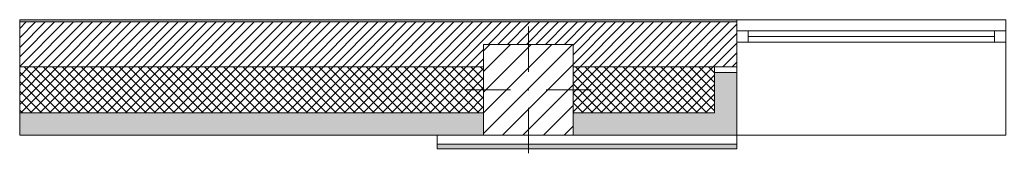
# Model space of a CAD drawing. Header units: millimetres. Extents: x -30280 to 19093, y -18706 to 4378.
# Tile 30 of 142: x -30280 to -25886, y 3783 to 4378. Entities that reach past the tile are written whole.
import ezdxf

# ---------------------------------------------------------------- set-up
doc = ezdxf.new("R2010")
doc.units = ezdxf.units.MM
doc.header["$MEASUREMENT"] = 0
doc.linetypes.add('Wipeout_Contour', pattern=[1000, 0, -1000])
for name, color, linetype in [('10_ESTR_Pilars', 7, 'Continuous'), ('12_FAÇ_Façana', 7, 'Continuous'), ('Nuevo_08_E_Envans secs', 7, 'Continuous'), ('Ventanas Archicad', 7, 'Continuous')]:
    doc.layers.add(name, color=color, linetype=linetype)
for name, color, linetype, lineweight in [('10_ESTR_Pilars_Pluma_Nº__20', 1, 'Continuous', 5), ('10_ESTR_Pilars_Pluma_Nº__28', 7, 'Continuous', 20), ('10_ESTR_Pilars_Pluma_Nº__42', 8, 'Continuous', 25), ('12_FAÇ_Façana_Pluma_Nº__2', 8, 'Continuous', 5), ('12_FAÇ_Façana_Pluma_Nº__7', 7, 'Continuous', 5), ('Nuevo_08_E_Envans secs_Pluma_Nº__7', 7, 'Continuous', 5), ('Ventanas Archicad_Pluma_Nº__7', 7, 'Continuous', 5)]:
    doc.layers.add(name, color=color, linetype=linetype, lineweight=lineweight)
for name, color, linetype, lineweight, true_color in [('12_FAÇ_Façana_Pluma_Nº__102', 7, 'Continuous', 5, 0xcccccc), ('12_FAÇ_Façana_Pluma_Nº__174', 7, 'Continuous', 13, 0xe4ad2c), ('12_FAÇ_Façana_Pluma_Nº__176', 7, 'Continuous', 15, 0x93a0c6), ('12_FAÇ_Façana_Pluma_Nº__43', 7, 'Continuous', 5, 0xa4a4a6), ('Nuevo_08_E_Envans secs_Pluma_Nº__176', 7, 'Continuous', 15, 0x93a0c6), ('Ventanas Archicad_Pluma_Nº__23', 7, 'Continuous', 5, 0xa4a4a6), ('Ventanas Archicad_Pluma_Nº__3', 7, 'Continuous', 5, 0xa4a4a4), ('Ventanas Archicad_Pluma_Nº__43', 7, 'Continuous', 5, 0xa4a4a6)]:
    doc.layers.add(name, color=color, linetype=linetype, lineweight=lineweight, true_color=true_color)
pattern_1 = [(45, (0, 0), (-21.213203, 21.213203), []), (135, (0, 0), (21.213203, 21.213203), [])]

# ---------------------------------------------------------------- blocks, each defined once
blk = doc.blocks.new('Ventana Vertical Multi-Faja 27_4')
at = {"layer": 'Ventanas Archicad_Pluma_Nº__23', "color": 253, "linetype": 'Continuous', "lineweight": 5, "true_color": 0xa4a4a6}
for p, q in [((-600, 0), (-550, 0)), ((-550, 0), (-550, -50)), ((550, -50), (550, 0)), ((550, 0), (600, 0)), ((-550, -50), (-600, -50)), ((600, -50), (550, -50))]:
    blk.add_line(p, q, dxfattribs=at)
at = {"layer": 'Ventanas Archicad_Pluma_Nº__3', "color": 253, "linetype": 'Continuous', "lineweight": 5, "true_color": 0xa4a4a4}
for p, q in [((-600, 50), (600, 50)), ((-550, 0), (550, 0)), ((-550, -25), (550, -25)), ((550, -50), (-550, -50)), ((-600, -465), (600, -465))]:
    blk.add_line(p, q, dxfattribs=at)
at = {"layer": 'Ventanas Archicad_Pluma_Nº__43', "color": 253, "linetype": 'Continuous', "lineweight": 5, "true_color": 0xa4a4a6}
for p, q in [((-600, -160), (-600, -185)), ((600, -160), (600, -185))]:
    blk.add_line(p, q, dxfattribs=at)
at = {"layer": 'Ventanas Archicad_Pluma_Nº__7', "color": 7, "linetype": 'Continuous', "lineweight": 5}
for p, q in [((-600, 50), (-600, 40)), ((600, 50), (600, 40)), ((-600, 40), (-600, 0)), ((-600, 0), (-600, -50)), ((-600, 0), (-600, -50)), ((600, 40), (600, 0)), ((600, 0), (600, -50)), ((600, 0), (600, -50)), ((-600, -50), (-600, -160)), ((600, -50), (600, -160)), ((-600, -185), (-600, -365)), ((-600, -185), (-600, -365)), ((600, -185), (600, -365)), ((600, -185), (600, -365)), ((-600, -365), (-600, -465)), ((-600, -365), (-600, -465)), ((600, -365), (600, -465)), ((600, -365), (600, -465))]:
    blk.add_line(p, q, dxfattribs=at)
blk = doc.blocks.new('Muro_3_1', base_point=(11882.6, 4378.5))
at = {"layer": '12_FAÇ_Façana', "linetype": 'Continuous', "lineweight": 0, "true_color": 0x000000}
h = blk.add_hatch(dxfattribs=at)
h.set_pattern_fill('Yeso_0001', color=18, style=0, pattern_type=2)
h.set_pattern_definition([(0, (0, 0), (0, 75), [0, -75])])
h.paths.add_polyline_path([(-27079.1, 4168.5), (-27179.1, 4168.5), (-27179.1, 4143.5), (-27079.1, 4143.5)])
at = {"layer": '12_FAÇ_Façana_Pluma_Nº__102', "linetype": 'Continuous', "lineweight": 0, "true_color": 0xe5e5e5}
for points in [[(-27179.1, 3963.5), (-27079.1, 3863.5), (-27079.1, 4143.5), (-27179.1, 4143.5)], [(-30280.1, 3963.5), (-30280.1, 3863.5), (-28209.8, 3863.5), (-28209.8, 3963.5)], [(-27809.8, 3963.5), (-27809.8, 3863.5), (-27079.1, 3863.5), (-27179.1, 3963.5)]]:
    blk.add_hatch(color=254, dxfattribs=at).paths.add_polyline_path(points)
at = {"layer": '12_FAÇ_Façana_Pluma_Nº__174', "linetype": 'Continuous', "lineweight": 13, "true_color": 0xe4ad2c}
h = blk.add_hatch(dxfattribs=at)
h.set_pattern_fill('SATE_Aislamiento_0001', color=42, style=0, pattern_type=2)
h.set_pattern_definition(pattern_1)
h.paths.add_polyline_path([(-30280.1, 3963.5), (-28209.8, 3963.5), (-28209.8, 4168.5), (-30280.1, 4168.5)])
h = blk.add_hatch(dxfattribs=at)
h.set_pattern_fill('SATE_Aislamiento_0001', color=42, style=0, pattern_type=2)
h.set_pattern_definition(pattern_1)
h.paths.add_polyline_path([(-27809.8, 4168.5), (-27809.8, 3963.5), (-27179.1, 3963.5), (-27179.1, 4143.5), (-27179.1, 4168.5)])
at = {"layer": '12_FAÇ_Façana_Pluma_Nº__176', "linetype": 'Continuous', "lineweight": 0, "true_color": 0x495063}
blk.add_hatch(color=251, dxfattribs=at).paths.add_polyline_path([(-30280.1, 4368.5), (-27079.1, 4368.5), (-27079.1, 4378.5), (-30280.1, 4378.5)])
at = {"layer": '12_FAÇ_Façana_Pluma_Nº__2', "linetype": 'Continuous', "lineweight": 5}
h = blk.add_hatch(dxfattribs=at)
h.set_pattern_fill('Ceramic_0001', color=8, style=0, pattern_type=2)
h.set_pattern_definition([(45, (0, 0), (-21.213203, 21.213203), [])])
h.paths.add_polyline_path([(-30280.1, 4368.5), (-30280.1, 4168.5), (-28209.8, 4168.5), (-28209.8, 4268), (-27809.8, 4268), (-27809.8, 4168.5), (-27079.1, 4168.5), (-27079.1, 4368.5)])
at = {"layer": '12_FAÇ_Façana_Pluma_Nº__43', "color": 253, "linetype": 'Continuous', "lineweight": 5, "true_color": 0xa4a4a6}
for p, q in [((-27179.1, 4168.5), (-27079.1, 4168.5)), ((-27179.1, 4143.5), (-27179.1, 4168.5)), ((-27079.1, 4143.5), (-27179.1, 4143.5)), ((-27079.1, 4168.5), (-27079.1, 4143.5))]:
    blk.add_line(p, q, dxfattribs=at)
at = {"layer": '12_FAÇ_Façana_Pluma_Nº__7', "color": 7, "linetype": 'Continuous', "lineweight": 5}
for p, q in [((-27079.1, 4368.5), (-30280.1, 4368.5)), ((-27079.1, 4378.5), (-27079.1, 4368.5)), ((-27079.1, 4368.5), (-27079.1, 4328.5)), ((-27079.1, 4328.5), (-27079.1, 4278.5)), ((-27079.1, 4278.5), (-27079.1, 4168.5)), ((-28209.8, 4168.5), (-30280.1, 4168.5)), ((-27179.1, 4168.5), (-27809.8, 4168.5)), ((-27179.1, 3963.5), (-27179.1, 4143.5)), ((-27079.1, 4143.5), (-27079.1, 3963.5)), ((-27079.1, 4143.5), (-27079.1, 3963.5)), ((-30280.1, 3963.5), (-28209.8, 3963.5)), ((-27809.8, 3963.5), (-27179.1, 3963.5)), ((-27079.1, 3963.5), (-27079.1, 3863.5)), ((-27079.1, 3963.5), (-27079.1, 3863.5))]:
    blk.add_line(p, q, dxfattribs=at)
at = {"layer": '12_FAÇ_Façana_Pluma_Nº__7', "color": 7, "linetype": 'Continuous', "lineweight": 5, "flags": 128}
for points in [[(-27079.1, 4378.5), (-30280.1, 4378.5)], [(-30280.1, 4378.5), (-30280.1, 3863.5)], [(-30280.1, 3863.5), (-28209.8, 3863.5)], [(-27809.8, 3863.5), (-27079.1, 3863.5)]]:
    blk.add_lwpolyline(points, dxfattribs=at)
at = {"layer": 'Ventanas Archicad', "color": 253, "linetype": 'Continuous', "lineweight": 5, "true_color": 0xa4a4a6, "zscale": 1000}
blk.add_blockref('Ventana Vertical Multi-Faja 27_4', (-26479.1, 4328.5), dxfattribs=at)
blk = doc.blocks.new('Muro_156_1', base_point=(-28416.6, 3803.5))
at = {"layer": 'Nuevo_08_E_Envans secs_Pluma_Nº__176', "linetype": 'Continuous', "lineweight": 0, "true_color": 0x495063}
blk.add_hatch(color=251, dxfattribs=at).paths.add_polyline_path([(-28416.6, 3803.5), (-27079.1, 3803.5), (-27079.1, 3823.5), (-28416.6, 3823.5)])
at = {"layer": 'Nuevo_08_E_Envans secs_Pluma_Nº__7', "color": 7, "linetype": 'Continuous', "lineweight": 5}
blk.add_line((-28416.6, 3823.5), (-27079.1, 3823.5), dxfattribs=at)
at = {"layer": 'Nuevo_08_E_Envans secs_Pluma_Nº__7', "color": 7, "linetype": 'Continuous', "lineweight": 5, "flags": 128}
for points in [[(-28209.8, 3863.5), (-28416.6, 3863.5)], [(-28416.6, 3863.5), (-28416.6, 3803.5)], [(-27079.1, 3863.5), (-27809.8, 3863.5)], [(-27079.1, 3803.5), (-27079.1, 3863.5)], [(-28416.6, 3803.5), (-27079.1, 3803.5)]]:
    blk.add_lwpolyline(points, dxfattribs=at)
blk = doc.blocks.new('Pilar_36_1', base_point=(-28009.8, 4065.7))
at = {"color": 254, "linetype": 'Wipeout_Contour', "lineweight": 0, "ltscale": 113216.11852}
blk.add_wipeout([(-28209.8, 3863.5), (-27809.8, 3863.5), (-27809.8, 4268), (-28209.8, 4268)], dxfattribs=at).dxf.layer = '10_ESTR_Pilars'
at = {"layer": '10_ESTR_Pilars_Pluma_Nº__42', "linetype": 'Continuous', "lineweight": 25}
h = blk.add_hatch(dxfattribs=at)
h.set_pattern_fill('00_GCT_trama_45º_e1_400__05', color=8, style=0, pattern_type=2)
h.set_pattern_definition([(45, (0, 0), (-45.96194, 45.96194), [])])
h.paths.add_polyline_path([(-28209.8, 3863.5), (-27809.8, 3863.5), (-27809.8, 4268), (-28209.8, 4268)])
at = {"layer": '10_ESTR_Pilars_Pluma_Nº__20', "color": 1, "linetype": 'Continuous', "lineweight": 5}
for p, q in [((-28009.8, 4145.7), (-28009.8, 4348)), ((-28089.8, 4065.7), (-28289.8, 4065.7)), ((-27929.8, 4065.7), (-27729.8, 4065.7)), ((-28009.8, 3985.7), (-28009.8, 3783.5))]:
    blk.add_line(p, q, dxfattribs=at)
blk.add_point((-28009.8, 4065.7), dxfattribs=at)
at = {"layer": '10_ESTR_Pilars_Pluma_Nº__28', "color": 7, "linetype": 'Continuous', "lineweight": 20, "flags": 128}
blk.add_lwpolyline([(-28209.8, 3863.5), (-27809.8, 3863.5), (-27809.8, 4268), (-28209.8, 4268)], close=True, dxfattribs=at)

msp = doc.modelspace()

# ---------------------------------------------------------------- block references
at = {"layer": '12_FAÇ_Façana', "color": 7, "lineweight": 20}
msp.add_blockref('Muro_3_1', (11882.6, 4378.5), dxfattribs=at)
at = {"layer": 'Nuevo_08_E_Envans secs', "color": 7, "lineweight": 20}
msp.add_blockref('Muro_156_1', (-28416.6, 3803.5), dxfattribs=at)

# ---------------------------------------------------------------- next in the draw order: block references
at = {"layer": '10_ESTR_Pilars', "color": 7, "lineweight": 20}
msp.add_blockref('Pilar_36_1', (-28009.8, 4065.7), dxfattribs=at)

doc.saveas('drawing.dxf')
